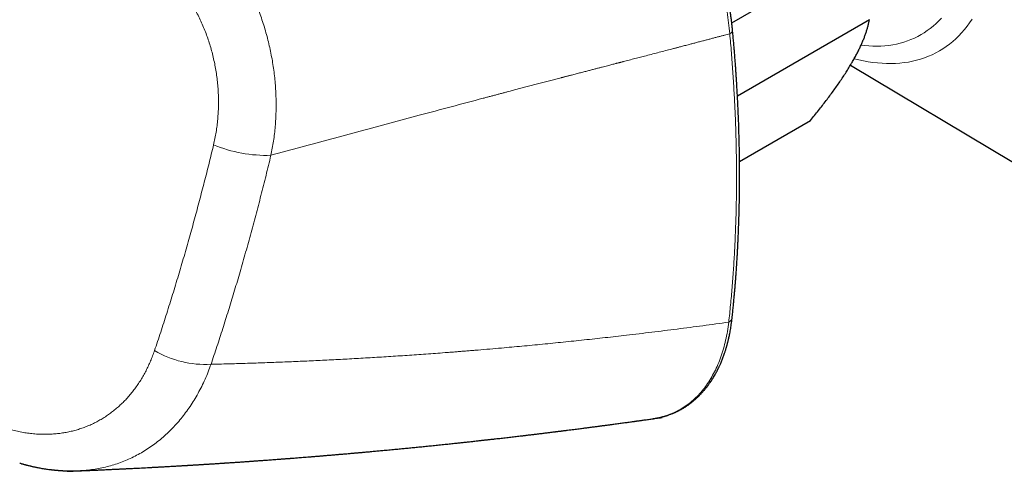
# Model space of a CAD drawing. Header units: millimetres. Extents: x 8 to 869, y 12 to 463.
# Tile 42 of 51: x 768 to 827, y 129 to 156. Entities that reach past the tile are written whole.
import ezdxf

# ---------------------------------------------------------------- set-up
doc = ezdxf.new("R2010")
doc.units = ezdxf.units.MM

msp = doc.modelspace()

# ---------------------------------------------------------------- linework, layer by layer
at = {"color": 7, "linetype": 'Continuous', "lineweight": 30}
for p, q in [((810.847, 155.901), (818.934, 160.569)), ((819.142, 156.081), (811.189, 151.49)), ((818.005, 153.349), (827.823, 147.479)), ((811.315, 147.555), (815.587, 150.021))]:
    msp.add_line(p, q, dxfattribs=at)
at = {"color": 252, "linetype": 'Continuous', "lineweight": 0, "flags": 128}
for points in [[(825.333, 156.116), (825.186, 155.898), (825.032, 155.688), (824.871, 155.487), (824.704, 155.294), (824.531, 155.111), (824.351, 154.936), (824.164, 154.771), (823.972, 154.615), (823.774, 154.468), (823.569, 154.331), (823.36, 154.203), (823.144, 154.085), (822.923, 153.977), (822.697, 153.879), (822.466, 153.79), (822.229, 153.711), (821.988, 153.643), (821.743, 153.584), (821.492, 153.535), (821.238, 153.497), (820.98, 153.468), (820.717, 153.45), (820.451, 153.442), (820.181, 153.444), (819.908, 153.457), (819.631, 153.479), (819.352, 153.512), (819.07, 153.554), (818.785, 153.607), (818.497, 153.67), (818.231, 153.737)], [(823.482, 156.18), (823.323, 156.012), (823.159, 155.853), (822.988, 155.702), (822.813, 155.559), (822.631, 155.425), (822.445, 155.3), (822.253, 155.183), (822.056, 155.076), (821.854, 154.977), (821.648, 154.887), (821.436, 154.806), (821.22, 154.734), (821, 154.671), (820.776, 154.617), (820.547, 154.573), (820.314, 154.538), (820.078, 154.512), (819.838, 154.495), (819.595, 154.488), (819.349, 154.49), (819.099, 154.501), (818.846, 154.521), (818.64, 154.545)]]:
    msp.add_lwpolyline(points, dxfattribs=at)
at = {"color": 252, "linetype": 'Continuous', "lineweight": 0}
for centre, radius, start, end in [((810.616, 155.491), 0.278, 293.44667, 357.81372), ((782.789, 156.08), 8.163, 247.10915, 271.97734), ((810.547, 138.179), 0.326, 291.37163, 350.12894), ((779.117, 141.398), 6.065, 239.66431, 273.24362)]:
    msp.add_arc(centre, radius, start, end, dxfattribs=at)
for points, knots in [([(810.726, 155.237), (810.705, 155.454), (810.664, 155.889), (810.565, 156.556), (810.44, 157.231), (810.287, 157.912), (810.108, 158.598), (809.902, 159.287), (809.67, 159.977), (809.412, 160.666), (809.13, 161.354), (808.822, 162.036), (808.491, 162.713), (808.153, 163.35), (807.814, 163.946), (807.476, 164.5), (807.124, 165.043), (806.759, 165.573), (806.38, 166.088), (805.991, 166.589), (805.59, 167.072), (805.18, 167.538), (804.76, 167.986), (804.333, 168.413), (803.899, 168.819), (803.458, 169.201), (803.012, 169.562), (802.712, 169.781), (802.562, 169.891)], [0, 0, 0, 0, 0.041799, 0.083521, 0.12518, 0.166789, 0.208358, 0.2499, 0.291427, 0.332953, 0.374495, 0.416073, 0.457711, 0.499439, 0.535239, 0.571014, 0.606769, 0.642508, 0.678235, 0.713951, 0.74966, 0.785366, 0.821074, 0.856791, 0.892527, 0.928295, 0.964112, 1, 1, 1, 1]), ([(776.818, 163.531), (777.048, 163.381), (777.507, 163.081), (778.166, 162.563), (778.8, 161.997), (779.404, 161.383), (779.976, 160.723), (780.513, 160.021), (781.013, 159.278), (781.472, 158.499), (781.888, 157.684), (782.257, 156.84), (782.576, 155.97), (782.843, 155.081), (783.057, 154.181), (783.219, 153.272), (783.327, 152.361), (783.383, 151.45), (783.387, 150.546), (783.337, 149.653), (783.237, 148.774), (783.126, 148.206), (783.07, 147.921)], [0, 0, 0, 0, 0.049751, 0.099486, 0.149223, 0.198975, 0.248758, 0.298587, 0.348485, 0.398483, 0.448626, 0.49897, 0.54937, 0.599662, 0.649882, 0.700047, 0.750166, 0.800237, 0.850256, 0.900222, 0.950133, 1, 1, 1, 1]), ([(779.614, 148.559), (779.642, 148.684), (779.699, 148.934), (779.768, 149.316), (779.825, 149.702), (779.867, 150.093), (779.895, 150.484), (779.91, 150.874), (779.912, 151.263), (779.901, 151.654), (779.876, 152.048), (779.838, 152.444), (779.786, 152.842), (779.72, 153.238), (779.641, 153.632), (779.548, 154.023), (779.443, 154.408), (779.326, 154.787), (779.196, 155.161), (779.052, 155.531), (778.895, 155.897), (778.725, 156.26), (778.542, 156.615), (778.347, 156.962), (778.142, 157.299), (777.929, 157.624), (777.706, 157.938), (777.474, 158.242), (777.23, 158.539), (776.976, 158.827), (776.711, 159.106), (776.438, 159.373), (776.157, 159.629), (775.868, 159.871), (775.574, 160.1), (775.275, 160.315), (774.97, 160.517), (774.762, 160.641), (774.658, 160.703)], [0, 0, 0, 0, 0.028087, 0.056159, 0.084264, 0.112447, 0.140592, 0.168081, 0.195545, 0.223028, 0.250573, 0.278632, 0.306599, 0.33452, 0.362442, 0.390541, 0.41816, 0.445686, 0.473166, 0.500647, 0.528598, 0.556538, 0.584518, 0.612586, 0.64057, 0.667881, 0.695203, 0.72258, 0.750054, 0.777955, 0.805821, 0.833697, 0.861627, 0.889702, 0.917288, 0.944839, 0.972395, 1, 1, 1, 1]), ([(783.07, 147.921), (783.672, 148.085), (784.876, 148.412), (786.671, 148.897), (788.458, 149.378), (790.236, 149.855), (792.064, 150.344), (793.941, 150.844), (795.294, 151.203), (796.075, 151.41), (796.285, 151.466), (796.496, 151.522), (796.707, 151.577), (796.917, 151.633), (797.119, 151.686), (797.307, 151.736), (797.518, 151.791), (797.765, 151.857), (798.058, 151.933), (798.364, 152.014), (798.672, 152.095), (798.983, 152.176), (799.294, 152.257), (799.616, 152.342), (799.935, 152.425), (800.25, 152.507), (800.475, 152.566), (800.624, 152.604), (800.698, 152.624), (800.779, 152.645), (800.863, 152.667), (800.946, 152.688), (801.028, 152.709), (801.108, 152.73), (801.255, 152.768), (801.464, 152.823), (801.73, 152.892), (801.983, 152.957), (802.221, 153.019), (802.444, 153.077), (802.653, 153.131), (802.846, 153.181), (803.027, 153.228), (803.195, 153.272), (803.35, 153.312), (803.493, 153.349), (803.621, 153.382), (803.737, 153.412), (803.831, 153.436), (803.906, 153.456), (803.964, 153.471), (804.006, 153.482), (804.035, 153.489), (804.065, 153.497), (804.106, 153.508), (804.157, 153.521), (804.208, 153.534), (804.259, 153.547), (804.412, 153.587), (804.663, 153.652), (805.009, 153.742), (805.347, 153.829), (805.704, 153.922), (806.081, 154.02), (806.473, 154.121), (806.852, 154.22), (807.134, 154.294), (807.322, 154.342), (807.413, 154.366), (807.494, 154.387), (807.573, 154.408), (807.659, 154.43), (807.759, 154.456), (807.874, 154.487), (808.005, 154.521), (808.146, 154.558), (808.278, 154.592), (808.398, 154.623), (808.504, 154.651), (808.615, 154.68), (808.729, 154.71), (808.848, 154.741), (808.97, 154.773), (809.089, 154.805), (809.241, 154.844), (809.422, 154.892), (809.634, 154.948), (809.838, 155.002), (810.036, 155.054), (810.226, 155.104), (810.404, 155.151), (810.569, 155.195), (810.675, 155.223), (810.726, 155.237)], [0, 0, 0, 0, 0.062658, 0.125333, 0.188024, 0.250733, 0.313459, 0.38248, 0.451525, 0.459121, 0.466718, 0.474315, 0.481912, 0.48951, 0.497108, 0.503723, 0.509899, 0.520005, 0.530601, 0.541688, 0.553266, 0.564192, 0.575522, 0.587257, 0.599394, 0.61041, 0.621738, 0.624, 0.626756, 0.62986, 0.632926, 0.635954, 0.638944, 0.641896, 0.64481, 0.655083, 0.664852, 0.674117, 0.682877, 0.691133, 0.69875, 0.705881, 0.712526, 0.718684, 0.724453, 0.729719, 0.734479, 0.738736, 0.742488, 0.744918, 0.747077, 0.748965, 0.74954, 0.75033, 0.752232, 0.754127, 0.756016, 0.757899, 0.759776, 0.772931, 0.78578, 0.798322, 0.810558, 0.825688, 0.84032, 0.854457, 0.868097, 0.872003, 0.875556, 0.878217, 0.881162, 0.884393, 0.887908, 0.892417, 0.897321, 0.902621, 0.908316, 0.912147, 0.916138, 0.920289, 0.9246, 0.929072, 0.933704, 0.93836, 0.942499, 0.950873, 0.958841, 0.966403, 0.974055, 0.981241, 0.98796, 0.994213, 1, 1, 1, 1]), ([(810.666, 137.876), (810.703, 138.221), (810.776, 138.911), (810.868, 139.956), (810.947, 141.007), (811.012, 142.066), (811.064, 143.124), (811.101, 144.184), (811.125, 145.243), (811.135, 146.31), (811.132, 147.39), (811.116, 148.484), (811.086, 149.592), (811.042, 150.707), (810.984, 151.829), (810.912, 152.958), (810.828, 154.094), (810.76, 154.855), (810.726, 155.237)], [0, 0, 0, 0, 0.062914, 0.12575, 0.188521, 0.251236, 0.313907, 0.375427, 0.436926, 0.498414, 0.559902, 0.622654, 0.685429, 0.748235, 0.811085, 0.873988, 0.936956, 1, 1, 1, 1]), ([(776.054, 136.163), (776.178, 136.535), (776.427, 137.279), (776.791, 138.406), (777.147, 139.541), (777.494, 140.684), (777.833, 141.834), (778.158, 142.971), (778.469, 144.093), (778.767, 145.199), (779.057, 146.312), (779.34, 147.432), (779.522, 148.184), (779.614, 148.559)], [0, 0, 0, 0, 0.093409, 0.186776, 0.280108, 0.373416, 0.46671, 0.559998, 0.647958, 0.735931, 0.823923, 0.911944, 1, 1, 1, 1]), ([(783.07, 147.921), (782.972, 147.517), (782.776, 146.708), (782.471, 145.503), (782.159, 144.306), (781.837, 143.117), (781.507, 141.935), (781.176, 140.784), (780.843, 139.663), (780.508, 138.572), (780.167, 137.487), (779.818, 136.41), (779.58, 135.698), (779.46, 135.343)], [0, 0, 0, 0, 0.09339, 0.186739, 0.280057, 0.373355, 0.466642, 0.559929, 0.647894, 0.735875, 0.823881, 0.91192, 1, 1, 1, 1]), ([(779.46, 135.343), (779.802, 135.351), (780.49, 135.368), (781.527, 135.398), (782.577, 135.432), (783.639, 135.472), (784.706, 135.515), (785.779, 135.564), (786.858, 135.617), (787.948, 135.674), (789.049, 135.737), (790.162, 135.805), (791.286, 135.879), (792.422, 135.958), (793.279, 136.021), (793.855, 136.065), (794.146, 136.087), (794.437, 136.11), (794.73, 136.134), (795.017, 136.157), (795.293, 136.179), (795.942, 136.233), (796.909, 136.316), (798.203, 136.433), (799.443, 136.551), (800.693, 136.676), (801.953, 136.807), (803.223, 136.945), (804.58, 137.099), (806.026, 137.271), (807.561, 137.462), (809.11, 137.663), (810.145, 137.805), (810.666, 137.876)], [0, 0, 0, 0, 0.032325, 0.065075, 0.09825, 0.131849, 0.165872, 0.199698, 0.233932, 0.268572, 0.303619, 0.339072, 0.374929, 0.411191, 0.447858, 0.45714, 0.466448, 0.475781, 0.48514, 0.494524, 0.503418, 0.511612, 0.55699, 0.596474, 0.636343, 0.676597, 0.717236, 0.758258, 0.799664, 0.848954, 0.898774, 0.949123, 1, 1, 1, 1]), ([(810.666, 137.876), (810.641, 137.69), (810.59, 137.32), (810.482, 136.789), (810.351, 136.277), (810.195, 135.789), (810.015, 135.325), (809.81, 134.886), (809.583, 134.473), (809.332, 134.088), (809.059, 133.731), (808.764, 133.405), (808.447, 133.11), (808.108, 132.848), (807.749, 132.619), (807.371, 132.427), (806.974, 132.27), (806.56, 132.152), (806.247, 132.084), (806.069, 132.067), (806.04, 132.064)], [0, 0, 0, 0, 0.058177, 0.116317, 0.174425, 0.232505, 0.29056, 0.348594, 0.406614, 0.464629, 0.522653, 0.580703, 0.638805, 0.696992, 0.755233, 0.813479, 0.871736, 0.930008, 0.988299, 1, 1, 1, 1]), ([(767.171, 131.469), (767.288, 131.435), (767.523, 131.368), (767.876, 131.288), (768.229, 131.223), (768.581, 131.174), (768.933, 131.142), (769.282, 131.126), (769.628, 131.127), (769.961, 131.143), (770.279, 131.174), (770.582, 131.217), (770.881, 131.273), (771.176, 131.342), (771.467, 131.424), (771.752, 131.519), (772.03, 131.626), (772.303, 131.746), (772.571, 131.879), (772.835, 132.026), (773.094, 132.186), (773.346, 132.358), (773.59, 132.543), (773.825, 132.738), (774.05, 132.942), (774.266, 133.156), (774.473, 133.38), (774.673, 133.616), (774.866, 133.863), (775.05, 134.122), (775.225, 134.39), (775.39, 134.668), (775.544, 134.953), (775.688, 135.245), (775.821, 135.543), (775.944, 135.849), (776.017, 136.058), (776.054, 136.163)], [0, 0, 0, 0, 0.03141, 0.062761, 0.094106, 0.125499, 0.156786, 0.187987, 0.219157, 0.250348, 0.278396, 0.306352, 0.334256, 0.362147, 0.390219, 0.417851, 0.445412, 0.472939, 0.500473, 0.528553, 0.556587, 0.584616, 0.612682, 0.640685, 0.668053, 0.695401, 0.722767, 0.750187, 0.778089, 0.805949, 0.833805, 0.861697, 0.889725, 0.917286, 0.944828, 0.972386, 1, 1, 1, 1]), ([(771.476, 128.936), (771.561, 128.939), (771.787, 128.948), (772.153, 128.985), (772.573, 129.045), (772.989, 129.128), (773.399, 129.231), (773.804, 129.356), (774.203, 129.503), (774.595, 129.67), (774.979, 129.86), (775.354, 130.07), (775.719, 130.301), (776.072, 130.551), (776.413, 130.82), (776.743, 131.107), (777.06, 131.412), (777.365, 131.735), (777.656, 132.075), (777.934, 132.431), (778.197, 132.803), (778.447, 133.19), (778.681, 133.592), (778.901, 134.009), (779.104, 134.44), (779.293, 134.884), (779.404, 135.189), (779.46, 135.343)], [0, 0, 0, 0, 0.023888, 0.064311, 0.104771, 0.145278, 0.185841, 0.22647, 0.267179, 0.307983, 0.348899, 0.389824, 0.430656, 0.471409, 0.5121, 0.552741, 0.593346, 0.633927, 0.674495, 0.715061, 0.755637, 0.796235, 0.836866, 0.877543, 0.918281, 0.959095, 1, 1, 1, 1])]:
    msp.add_open_spline(points, degree=3, knots=knots, dxfattribs=at)
at = {"color": 7, "linetype": 'Continuous', "lineweight": 30}
for points, knots in [([(810.893, 155.481), (810.885, 155.566), (810.868, 155.733), (810.838, 155.98), (810.807, 156.214), (810.774, 156.436), (810.74, 156.646), (810.705, 156.844), (810.671, 157.029), (810.638, 157.196), (810.607, 157.346), (810.579, 157.479), (810.551, 157.602), (810.525, 157.72), (810.498, 157.835), (810.47, 157.952), (810.425, 158.13), (810.363, 158.373), (810.277, 158.683), (810.184, 159.002), (810.083, 159.327), (809.983, 159.63), (809.888, 159.905), (809.8, 160.15), (809.712, 160.387), (809.625, 160.615), (809.537, 160.835), (809.451, 161.046), (809.365, 161.252), (809.274, 161.46), (809.178, 161.678), (809.072, 161.91), (808.957, 162.153), (808.834, 162.406), (808.702, 162.67), (808.563, 162.939), (808.416, 163.214), (808.262, 163.493), (808.098, 163.78), (807.923, 164.075), (807.74, 164.374), (807.55, 164.673), (807.358, 164.966), (807.15, 165.272), (806.926, 165.591), (806.686, 165.919), (806.447, 166.232), (806.212, 166.531), (806.014, 166.773), (805.855, 166.962), (805.734, 167.104), (805.614, 167.241), (805.495, 167.375), (805.379, 167.504), (805.27, 167.623), (805.17, 167.73), (805.081, 167.824), (805.001, 167.908), (804.929, 167.982), (804.87, 168.042), (804.824, 168.088), (804.794, 168.119), (804.772, 168.141), (804.759, 168.153), (804.75, 168.163), (804.742, 168.171), (804.733, 168.18), (804.719, 168.194), (804.699, 168.214), (804.668, 168.244), (804.625, 168.287), (804.568, 168.342), (804.501, 168.407), (804.423, 168.481), (804.336, 168.563), (804.238, 168.654), (804.129, 168.754), (804.009, 168.862), (803.878, 168.977), (803.74, 169.096), (803.595, 169.217), (803.445, 169.34), (803.285, 169.468), (803.115, 169.599), (802.935, 169.734), (802.812, 169.822), (802.749, 169.868)], [0, 0, 0, 0, 0.016736, 0.032621, 0.047658, 0.061848, 0.075195, 0.087699, 0.099363, 0.110188, 0.119194, 0.127526, 0.135184, 0.142328, 0.149504, 0.156758, 0.16409, 0.182759, 0.201912, 0.221551, 0.241674, 0.2619, 0.277446, 0.292491, 0.307035, 0.321079, 0.334625, 0.347674, 0.360226, 0.372668, 0.386382, 0.400811, 0.415957, 0.431824, 0.448415, 0.465734, 0.482951, 0.500843, 0.519394, 0.53859, 0.558433, 0.57851, 0.598193, 0.617476, 0.641149, 0.664192, 0.686605, 0.70839, 0.729546, 0.740511, 0.7513, 0.761913, 0.77235, 0.782612, 0.792352, 0.800758, 0.808411, 0.81531, 0.821455, 0.826846, 0.830217, 0.833207, 0.834555, 0.835665, 0.836469, 0.836968, 0.837617, 0.838798, 0.840511, 0.842756, 0.846579, 0.851348, 0.857065, 0.863444, 0.870698, 0.878826, 0.88783, 0.897711, 0.908471, 0.92011, 0.931555, 0.943744, 0.956679, 0.970364, 0.984803, 1, 1, 1, 1]), ([(818.072, 153.459), (818.092, 153.494), (818.16, 153.611), (818.269, 153.805), (818.394, 154.039), (818.51, 154.267), (818.616, 154.489), (818.712, 154.706), (818.799, 154.917), (818.877, 155.119), (818.946, 155.319), (819.008, 155.516), (819.062, 155.711), (819.107, 155.9), (819.131, 156.021), (819.142, 156.081)], [0, 0, 0, 0, 0.034083, 0.113223, 0.192397, 0.271573, 0.350714, 0.430546, 0.510378, 0.588808, 0.667237, 0.750413, 0.833614, 0.916819, 1, 1, 1, 1]), ([(810.868, 138.123), (810.88, 138.235), (810.903, 138.453), (810.936, 138.776), (810.966, 139.086), (810.994, 139.384), (811.019, 139.668), (811.042, 139.938), (811.063, 140.195), (811.083, 140.439), (811.1, 140.672), (811.116, 140.892), (811.131, 141.1), (811.144, 141.296), (811.155, 141.468), (811.165, 141.617), (811.172, 141.745), (811.179, 141.864), (811.186, 141.974), (811.191, 142.072), (811.196, 142.158), (811.2, 142.231), (811.203, 142.29), (811.206, 142.332), (811.207, 142.359), (811.208, 142.375), (811.209, 142.389), (811.209, 142.407), (811.211, 142.432), (811.213, 142.465), (811.216, 142.527), (811.22, 142.617), (811.226, 142.738), (811.232, 142.871), (811.239, 143.014), (811.248, 143.233), (811.26, 143.528), (811.273, 143.898), (811.285, 144.279), (811.295, 144.67), (811.305, 145.105), (811.313, 145.578), (811.318, 146.083), (811.32, 146.614), (811.319, 147.174), (811.313, 147.766), (811.304, 148.357), (811.291, 148.95), (811.274, 149.542), (811.253, 150.13), (811.234, 150.568), (811.221, 150.856), (811.214, 150.997), (811.208, 151.138), (811.2, 151.279), (811.193, 151.419), (811.185, 151.564), (811.177, 151.722), (811.167, 151.897), (811.155, 152.091), (811.143, 152.299), (811.129, 152.521), (811.113, 152.756), (811.096, 153.006), (811.078, 153.27), (811.057, 153.547), (811.035, 153.839), (811.011, 154.143), (810.985, 154.459), (810.956, 154.787), (810.926, 155.129), (810.904, 155.362), (810.893, 155.481)], [0, 0, 0, 0, 0.020317, 0.039851, 0.058606, 0.076581, 0.093779, 0.109913, 0.125298, 0.139935, 0.153825, 0.166968, 0.179364, 0.191016, 0.201922, 0.209969, 0.217556, 0.224683, 0.231195, 0.237047, 0.242116, 0.2464, 0.2499, 0.252617, 0.253798, 0.254732, 0.255423, 0.25634, 0.257827, 0.259883, 0.26227, 0.268714, 0.275835, 0.283635, 0.292113, 0.301165, 0.322251, 0.343908, 0.366139, 0.388941, 0.412153, 0.442022, 0.47116, 0.499568, 0.533776, 0.567503, 0.601228, 0.634954, 0.668643, 0.701898, 0.734616, 0.742595, 0.750541, 0.758455, 0.766336, 0.774185, 0.782125, 0.790644, 0.800741, 0.811599, 0.823218, 0.8356, 0.848743, 0.86265, 0.87732, 0.892755, 0.908954, 0.925919, 0.943328, 0.961476, 0.980367, 1, 1, 1, 1]), ([(815.587, 150.021), (815.67, 150.122), (815.834, 150.323), (816.074, 150.621), (816.308, 150.918), (816.535, 151.212), (816.755, 151.503), (816.967, 151.79), (817.169, 152.072), (817.366, 152.354), (817.556, 152.636), (817.74, 152.916), (817.913, 153.192), (818.019, 153.37), (818.072, 153.459)], [0, 0, 0, 0, 0.082025, 0.164072, 0.246116, 0.328135, 0.410674, 0.493213, 0.574834, 0.656455, 0.742321, 0.82823, 0.914137, 1, 1, 1, 1]), ([(806.034, 132.06), (806.057, 132.063), (806.103, 132.069), (806.162, 132.078), (806.22, 132.087), (806.287, 132.099), (806.361, 132.113), (806.444, 132.129), (806.527, 132.147), (806.604, 132.166), (806.669, 132.182), (806.722, 132.196), (806.759, 132.206), (806.785, 132.214), (806.804, 132.219), (806.825, 132.225), (806.853, 132.234), (806.886, 132.244), (806.925, 132.256), (806.967, 132.269), (807.009, 132.283), (807.067, 132.303), (807.138, 132.329), (807.22, 132.36), (807.286, 132.386), (807.337, 132.407), (807.374, 132.423), (807.406, 132.437), (807.433, 132.449), (807.459, 132.461), (807.489, 132.475), (807.527, 132.492), (807.576, 132.516), (807.636, 132.545), (807.701, 132.579), (807.765, 132.613), (807.825, 132.646), (807.881, 132.679), (807.934, 132.71), (807.985, 132.74), (808.032, 132.77), (808.077, 132.799), (808.12, 132.827), (808.165, 132.857), (808.222, 132.896), (808.288, 132.943), (808.361, 132.997), (808.432, 133.052), (808.5, 133.106), (808.558, 133.154), (808.607, 133.196), (808.647, 133.231), (808.686, 133.265), (808.727, 133.302), (808.776, 133.347), (808.834, 133.402), (808.899, 133.467), (808.966, 133.535), (809.033, 133.606), (809.1, 133.679), (809.166, 133.755), (809.222, 133.821), (809.267, 133.876), (809.3, 133.918), (809.329, 133.954), (809.354, 133.987), (809.378, 134.017), (809.403, 134.05), (809.434, 134.091), (809.47, 134.141), (809.509, 134.196), (809.559, 134.268), (809.618, 134.355), (809.686, 134.46), (809.754, 134.57), (809.81, 134.665), (809.854, 134.742), (809.885, 134.798), (809.914, 134.851), (809.938, 134.897), (809.956, 134.931), (809.969, 134.956), (809.978, 134.974), (809.986, 134.989), (809.995, 135.006), (810.007, 135.031), (810.024, 135.064), (810.045, 135.108), (810.07, 135.159), (810.097, 135.217), (810.128, 135.283), (810.179, 135.398), (810.25, 135.565), (810.335, 135.784), (810.399, 135.964), (810.443, 136.096), (810.468, 136.174), (810.489, 136.242), (810.507, 136.301), (810.523, 136.353), (810.537, 136.401), (810.55, 136.448), (810.563, 136.495), (810.576, 136.544), (810.591, 136.598), (810.607, 136.66), (810.625, 136.732), (810.646, 136.816), (810.668, 136.912), (810.692, 137.019), (810.717, 137.139), (810.743, 137.271), (810.769, 137.415), (810.795, 137.573), (810.821, 137.744), (810.846, 137.928), (810.861, 138.057), (810.868, 138.123)], [0, 0, 0, 0, 0.0066135, 0.0134611, 0.0210207, 0.0296882, 0.0394647, 0.05035, 0.0623431, 0.072494, 0.0811267, 0.0882414, 0.0938381, 0.0963601, 0.0985657, 0.1014272, 0.1050886, 0.1095499, 0.1147102, 0.1204806, 0.126143, 0.1316117, 0.1438526, 0.1549953, 0.1650333, 0.1709653, 0.1761578, 0.1806108, 0.1843244, 0.1874733, 0.1915462, 0.1968824, 0.2034819, 0.2125709, 0.2223104, 0.2315782, 0.2403737, 0.2486968, 0.2565475, 0.2639007, 0.2713103, 0.2779996, 0.2841114, 0.2909794, 0.2989308, 0.3105371, 0.3223318, 0.3337567, 0.3448123, 0.3551131, 0.362397, 0.3689689, 0.3752297, 0.3821587, 0.3898003, 0.4005807, 0.4123828, 0.4244546, 0.4366806, 0.4490609, 0.4615953, 0.4740841, 0.4814274, 0.4879919, 0.493778, 0.498786, 0.503083, 0.5077833, 0.5143493, 0.522025, 0.5305078, 0.5389849, 0.5539966, 0.5688724, 0.5843526, 0.6007793, 0.6084453, 0.6163008, 0.6236677, 0.6297721, 0.6346135, 0.6375319, 0.6396711, 0.6415057, 0.6437565, 0.6464309, 0.6511946, 0.6568957, 0.663534, 0.6711091, 0.6796203, 0.6886802, 0.7151445, 0.7419844, 0.7692004, 0.7794761, 0.7885843, 0.7965217, 0.8032887, 0.8089716, 0.8146547, 0.8197568, 0.8250968, 0.8306747, 0.8365653, 0.8434916, 0.8516352, 0.8609958, 0.8715734, 0.8833676, 0.8963784, 0.9106057, 0.9260495, 0.9427101, 0.9605881, 0.9796843, 1, 1, 1, 1]), ([(770.781, 128.902), (770.843, 128.905), (770.964, 128.91), (771.14, 128.917), (771.304, 128.923), (771.456, 128.929), (771.594, 128.935), (771.721, 128.94), (771.834, 128.945), (771.936, 128.949), (772.025, 128.953), (772.1, 128.956), (772.162, 128.959), (772.215, 128.961), (772.259, 128.963), (772.302, 128.965), (772.353, 128.967), (772.418, 128.97), (772.494, 128.973), (772.582, 128.977), (772.681, 128.982), (772.808, 128.987), (772.956, 128.994), (773.119, 129.001), (773.267, 129.008), (773.401, 129.014), (773.521, 129.02), (773.631, 129.025), (773.731, 129.03), (773.819, 129.034), (773.894, 129.038), (773.96, 129.041), (774.025, 129.044), (774.098, 129.047), (774.18, 129.051), (774.27, 129.056), (774.369, 129.061), (774.481, 129.066), (774.605, 129.072), (774.737, 129.079), (774.871, 129.086), (775.006, 129.092), (775.256, 129.105), (775.493, 129.117), (775.716, 129.129), (775.804, 129.134), (775.885, 129.138), (775.959, 129.142), (776.024, 129.146), (776.082, 129.149), (776.132, 129.151), (776.18, 129.154), (776.229, 129.157), (776.281, 129.159), (776.348, 129.163), (776.432, 129.168), (776.534, 129.173), (776.645, 129.179), (776.764, 129.186), (776.893, 129.193), (777.034, 129.201), (777.185, 129.21), (777.32, 129.218), (777.436, 129.224), (777.531, 129.23), (777.628, 129.235), (777.722, 129.241), (777.81, 129.246), (777.886, 129.25), (777.952, 129.254), (778.011, 129.258), (778.069, 129.261), (778.128, 129.265), (778.205, 129.269), (778.3, 129.275), (778.409, 129.282), (778.515, 129.288), (778.614, 129.294), (778.702, 129.3), (778.78, 129.304), (778.85, 129.309), (778.925, 129.313), (779.009, 129.318), (779.104, 129.324), (779.202, 129.33), (779.3, 129.337), (779.399, 129.343), (779.504, 129.35), (779.612, 129.356), (779.718, 129.363), (779.82, 129.37), (779.914, 129.376), (780, 129.381), (780.074, 129.386), (780.14, 129.391), (780.201, 129.395), (780.265, 129.399), (780.345, 129.404), (780.442, 129.41), (780.559, 129.418), (780.683, 129.426), (780.854, 129.438), (781.067, 129.452), (781.269, 129.466), (781.417, 129.476), (781.511, 129.483), (781.599, 129.489), (781.682, 129.495), (781.759, 129.5), (781.83, 129.505), (781.893, 129.509), (781.955, 129.514), (782.024, 129.519), (782.102, 129.524), (782.19, 129.53), (782.29, 129.538), (782.401, 129.545), (782.52, 129.554), (782.646, 129.563), (782.842, 129.577), (783.11, 129.597), (783.37, 129.616), (783.557, 129.63), (783.664, 129.638), (783.765, 129.646), (783.855, 129.653), (783.932, 129.659), (783.996, 129.664), (784.049, 129.668), (784.097, 129.671), (784.145, 129.675), (784.195, 129.679), (784.249, 129.683), (784.324, 129.689), (784.422, 129.696), (784.547, 129.706), (784.686, 129.717), (784.841, 129.729), (785.011, 129.743), (785.194, 129.757), (785.389, 129.773), (785.565, 129.787), (785.715, 129.799), (785.831, 129.808), (785.937, 129.817), (786.034, 129.825), (786.124, 129.833), (786.253, 129.843), (786.429, 129.858), (786.647, 129.876), (786.866, 129.894), (787.083, 129.913), (787.304, 129.932), (787.495, 129.948), (787.655, 129.962), (787.783, 129.973), (787.906, 129.984), (788.022, 129.994), (788.131, 130.004), (788.231, 130.013), (788.322, 130.021), (788.404, 130.028), (788.483, 130.035), (788.567, 130.042), (788.657, 130.051), (788.754, 130.059), (788.87, 130.07), (789.005, 130.082), (789.156, 130.096), (789.308, 130.11), (789.457, 130.123), (789.603, 130.137), (789.747, 130.15), (789.967, 130.171), (790.263, 130.198), (790.618, 130.232), (790.952, 130.264), (791.27, 130.295), (791.589, 130.326), (791.914, 130.358), (792.246, 130.391), (792.586, 130.426), (792.935, 130.461), (793.232, 130.492), (793.472, 130.516), (793.648, 130.535), (793.816, 130.552), (793.976, 130.569), (794.134, 130.586), (794.319, 130.605), (794.537, 130.629), (794.789, 130.656), (795.003, 130.679), (795.175, 130.697), (795.304, 130.711), (795.434, 130.726), (795.564, 130.74), (795.684, 130.753), (795.79, 130.765), (795.883, 130.775), (795.969, 130.785), (796.05, 130.794), (796.126, 130.802), (796.205, 130.811), (796.292, 130.821), (796.391, 130.832), (796.499, 130.844), (796.628, 130.859), (796.778, 130.876), (796.945, 130.895), (797.115, 130.914), (797.282, 130.933), (797.448, 130.952), (797.613, 130.971), (797.776, 130.99), (797.936, 131.009), (798.092, 131.027), (798.223, 131.043), (798.328, 131.055), (798.412, 131.065), (798.5, 131.076), (798.592, 131.087), (798.691, 131.098), (798.796, 131.111), (798.909, 131.125), (799.025, 131.138), (799.149, 131.153), (799.278, 131.169), (799.411, 131.185), (799.539, 131.201), (799.66, 131.216), (799.776, 131.23), (799.882, 131.243), (799.982, 131.255), (800.07, 131.266), (800.148, 131.276), (800.217, 131.284), (800.282, 131.292), (800.342, 131.3), (800.399, 131.307), (800.452, 131.314), (800.504, 131.32), (800.558, 131.327), (800.621, 131.335), (800.692, 131.344), (800.772, 131.354), (800.86, 131.365), (800.984, 131.381), (801.138, 131.4), (801.316, 131.423), (801.484, 131.444), (801.642, 131.465), (801.791, 131.484), (801.929, 131.501), (802.057, 131.518), (802.186, 131.535), (802.316, 131.552), (802.447, 131.569), (802.57, 131.585), (802.683, 131.6), (802.775, 131.612), (802.85, 131.622), (802.915, 131.63), (802.986, 131.64), (803.065, 131.65), (803.151, 131.661), (803.243, 131.674), (803.34, 131.687), (803.44, 131.7), (803.543, 131.714), (803.646, 131.727), (803.764, 131.743), (803.896, 131.761), (804.043, 131.781), (804.188, 131.8), (804.329, 131.819), (804.466, 131.838), (804.602, 131.857), (804.734, 131.874), (804.861, 131.892), (804.958, 131.905), (805.028, 131.915), (805.079, 131.922), (805.136, 131.93), (805.201, 131.939), (805.273, 131.948), (805.358, 131.96), (805.457, 131.974), (805.572, 131.99), (805.698, 132.007), (805.833, 132.026), (805.979, 132.046), (806.133, 132.068), (806.297, 132.091), (806.47, 132.115), (806.589, 132.132), (806.65, 132.141)], [0, 0, 0, 0, 0.005118, 0.009907, 0.014368, 0.018502, 0.022307, 0.025725, 0.028827, 0.031612, 0.034081, 0.036051, 0.03776, 0.039207, 0.040392, 0.041317, 0.042768, 0.044533, 0.046614, 0.049011, 0.051723, 0.054736, 0.059437, 0.063877, 0.068053, 0.07156, 0.074857, 0.077899, 0.080626, 0.08304, 0.08514, 0.086734, 0.088493, 0.090489, 0.092723, 0.095195, 0.097904, 0.100851, 0.104367, 0.108037, 0.111714, 0.115398, 0.119089, 0.1323, 0.134902, 0.137359, 0.139589, 0.14159, 0.143398, 0.144969, 0.146302, 0.147552, 0.148895, 0.150331, 0.15186, 0.154436, 0.157239, 0.160269, 0.163528, 0.167064, 0.170912, 0.175074, 0.179547, 0.182056, 0.184653, 0.187338, 0.190034, 0.192455, 0.194574, 0.196296, 0.197864, 0.199462, 0.201092, 0.202754, 0.2058, 0.208874, 0.21178, 0.214508, 0.217058, 0.219048, 0.220916, 0.222917, 0.225227, 0.227845, 0.230771, 0.233286, 0.235991, 0.238887, 0.241968, 0.244954, 0.247679, 0.250355, 0.252721, 0.254776, 0.256521, 0.258122, 0.25988, 0.261802, 0.264712, 0.267932, 0.271449, 0.275023, 0.282087, 0.289038, 0.291738, 0.29438, 0.296809, 0.299011, 0.30127, 0.303227, 0.30488, 0.306493, 0.308408, 0.310554, 0.312933, 0.315738, 0.318808, 0.322145, 0.325674, 0.329254, 0.338411, 0.347865, 0.350898, 0.353941, 0.356747, 0.359241, 0.361423, 0.363135, 0.364589, 0.365837, 0.36714, 0.368536, 0.370025, 0.371607, 0.37475, 0.378205, 0.381973, 0.386351, 0.391076, 0.396148, 0.401567, 0.407333, 0.410808, 0.414027, 0.416977, 0.419661, 0.422087, 0.424489, 0.430423, 0.436737, 0.442673, 0.448724, 0.454855, 0.461065, 0.46465, 0.468254, 0.471712, 0.47495, 0.477969, 0.480767, 0.483346, 0.485518, 0.487655, 0.489979, 0.492491, 0.495191, 0.49808, 0.502186, 0.506487, 0.51072, 0.514876, 0.518956, 0.52296, 0.526888, 0.537431, 0.547692, 0.556648, 0.56545, 0.574342, 0.58341, 0.592697, 0.602211, 0.611979, 0.622007, 0.627197, 0.632141, 0.636839, 0.64129, 0.645636, 0.650151, 0.656892, 0.663982, 0.671343, 0.674902, 0.678518, 0.682191, 0.685912, 0.689473, 0.692253, 0.694863, 0.697302, 0.69957, 0.701668, 0.703677, 0.706242, 0.709038, 0.712067, 0.715328, 0.71991, 0.72472, 0.729487, 0.734208, 0.738883, 0.74351, 0.748091, 0.752675, 0.757073, 0.761285, 0.763679, 0.76601, 0.768386, 0.771052, 0.773781, 0.776764, 0.780003, 0.783336, 0.786537, 0.790524, 0.79428, 0.797805, 0.801325, 0.80458, 0.807573, 0.810373, 0.813003, 0.815066, 0.81701, 0.818837, 0.820545, 0.822136, 0.8237, 0.825004, 0.826546, 0.828329, 0.83035, 0.832611, 0.835112, 0.837833, 0.843163, 0.848211, 0.852977, 0.857462, 0.861666, 0.865588, 0.869228, 0.872598, 0.876582, 0.880312, 0.883786, 0.887007, 0.889973, 0.891633, 0.893442, 0.895466, 0.897704, 0.900156, 0.902823, 0.905533, 0.908433, 0.911391, 0.914319, 0.917216, 0.921469, 0.925655, 0.929773, 0.933822, 0.937763, 0.941489, 0.9454, 0.949033, 0.952389, 0.953653, 0.955083, 0.956719, 0.958563, 0.960613, 0.962871, 0.965853, 0.969132, 0.972708, 0.976582, 0.980752, 0.985136, 0.989806, 0.994761, 1, 1, 1, 1]), ([(767.928, 129.395), (767.955, 129.387), (768.006, 129.371), (768.077, 129.351), (768.137, 129.334), (768.188, 129.32), (768.233, 129.308), (768.274, 129.297), (768.31, 129.287), (768.364, 129.273), (768.438, 129.254), (768.526, 129.232), (768.608, 129.213), (768.684, 129.196), (768.762, 129.178), (768.839, 129.161), (768.925, 129.144), (769.023, 129.124), (769.143, 129.101), (769.274, 129.078), (769.41, 129.056), (769.545, 129.036), (769.653, 129.021), (769.734, 129.01), (769.791, 129.003), (769.845, 128.997), (769.893, 128.991), (769.935, 128.987), (769.979, 128.982), (770.03, 128.977), (770.089, 128.971), (770.154, 128.965), (770.219, 128.96), (770.286, 128.955), (770.353, 128.95), (770.421, 128.945), (770.483, 128.942), (770.537, 128.939), (770.588, 128.937), (770.644, 128.934), (770.703, 128.932), (770.761, 128.93), (770.818, 128.929), (770.878, 128.927), (770.941, 128.926), (771, 128.926), (771.052, 128.926), (771.103, 128.926), (771.149, 128.926), (771.198, 128.926), (771.251, 128.927), (771.316, 128.929), (771.393, 128.931), (771.449, 128.933), (771.479, 128.934)], [0, 0, 0, 0, 0.02353, 0.043765, 0.060702, 0.074821, 0.087586, 0.099097, 0.109353, 0.118354, 0.144965, 0.172994, 0.193327, 0.214168, 0.237381, 0.260138, 0.279495, 0.309553, 0.343598, 0.380905, 0.420129, 0.458155, 0.494886, 0.510673, 0.526764, 0.54271, 0.55613, 0.566769, 0.578264, 0.592764, 0.610174, 0.627734, 0.64718, 0.665057, 0.683478, 0.703854, 0.722167, 0.735848, 0.74921, 0.765074, 0.782491, 0.798758, 0.814004, 0.830717, 0.849417, 0.866429, 0.880143, 0.893322, 0.908512, 0.92004, 0.934931, 0.953219, 0.974907, 1, 1, 1, 1])]:
    msp.add_open_spline(points, degree=3, knots=knots, dxfattribs=at)

doc.saveas('drawing.dxf')
